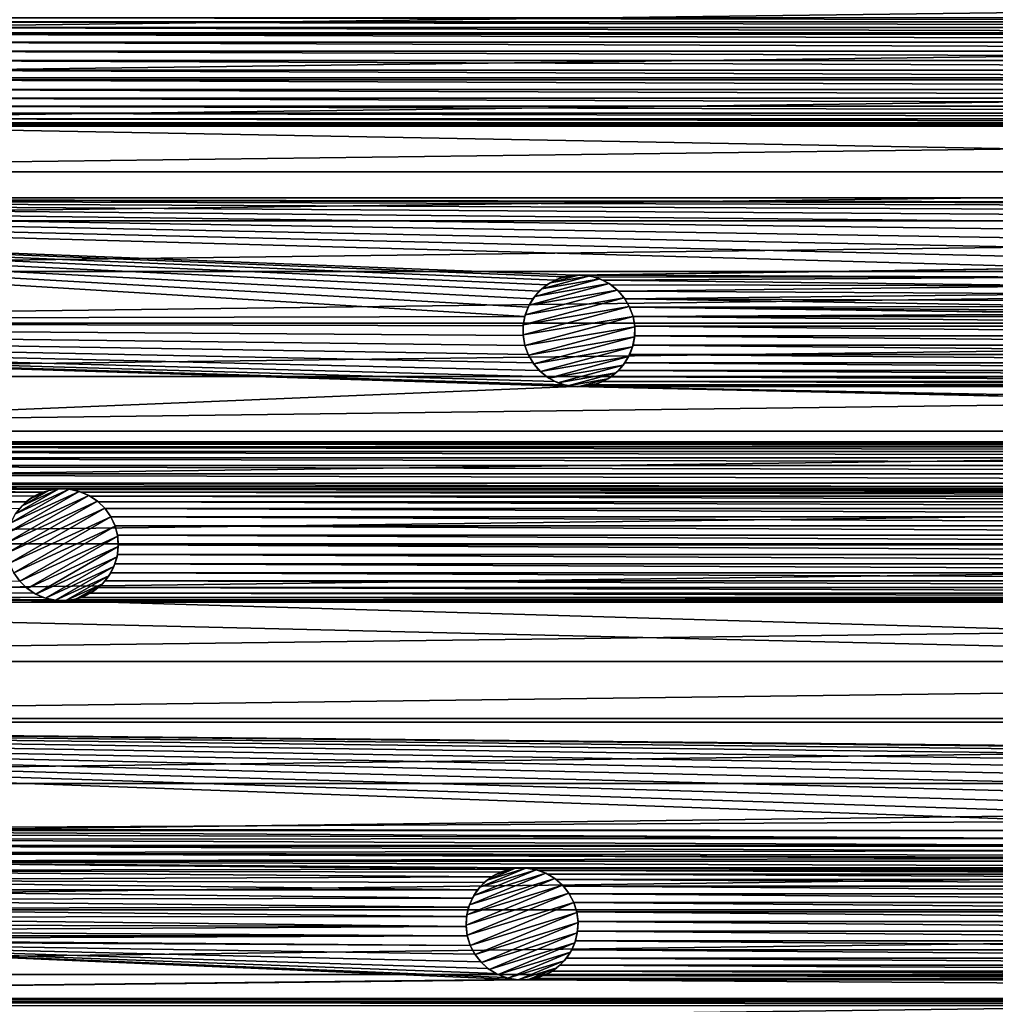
# Model space of a CAD drawing. Header units: metres. Extents: x -150 to 150, y -150 to 150.
# Tile 56 of 64: x -50 to -6, y 62 to 106. Entities that reach past the tile are written whole.
import ezdxf

# ---------------------------------------------------------------- set-up
doc = ezdxf.new("R2010")
doc.units = ezdxf.units.M
doc.layers.add('solid_P32600', color=7, linetype='CONTINUOUS')

msp = doc.modelspace()

# ---------------------------------------------------------------- linework, layer by layer
at = {"layer": 'solid_P32600'}
for points in [[(74.837311, 107.519142, 5), (-74.837311, 107.519142, 5), (-77.534485, 105.590652, 5)], [(77.534485, 105.590652, 5), (74.837311, 107.519142, 5), (-77.534485, 105.590652, 5)], [(58.750431, 106.087364), (-58.750431, 106.087364), (-59.144951, 106.272278)], [(59.144951, 106.272278), (58.750431, 106.087364), (-59.144951, 106.272278)], [(58.393032, 105.838158), (-58.393032, 105.838158), (-58.750431, 106.087364)], [(58.750431, 106.087364), (58.393032, 105.838158), (-58.750431, 106.087364)], [(77.534485, 105.590652, 5), (-77.534485, 105.590652, 5), (-80.18515, 103.591888, 5)], [(80.18515, 103.591888, 5), (77.534485, 105.590652, 5), (-80.18515, 103.591888, 5)], [(58.089756, 105.534477), (-58.089756, 105.534477), (-58.393032, 105.838158)], [(58.393032, 105.838158), (58.089756, 105.534477), (-58.393032, 105.838158)], [(57.834938, 105.17305), (-57.834938, 105.17305), (-58.089756, 105.534477)], [(58.089756, 105.534477), (57.834938, 105.17305), (-58.089756, 105.534477)], [(57.649338, 104.771652), (-57.649338, 104.771652), (-57.834938, 105.17305)], [(57.649338, 104.771652), (-57.834938, 105.17305), (57.834938, 105.17305)], [(57.537979, 104.35717), (-57.537979, 104.35717), (-57.649338, 104.771652)], [(57.649338, 104.771652), (57.537979, 104.35717), (-57.649338, 104.771652)], [(57.500862, 103.92305), (-57.500862, 103.92305), (-57.537979, 104.35717)], [(57.537979, 104.35717), (57.500862, 103.92305), (-57.537979, 104.35717)], [(57.537979, 103.48893), (-57.537979, 103.48893), (-57.500862, 103.92305)], [(57.500862, 103.92305), (57.537979, 103.48893), (-57.500862, 103.92305)], [(80.18515, 103.591888, 5), (-80.18515, 103.591888, 5), (-82.785454, 101.525955, 5)], [(82.785454, 101.525955, 5), (80.18515, 103.591888, 5), (-82.785454, 101.525955, 5)], [(57.651577, 103.068291), (-57.651577, 103.068291), (-57.537979, 103.48893)], [(57.537979, 103.48893), (57.651577, 103.068291), (-57.537979, 103.48893)], [(57.834938, 102.67305), (-57.834938, 102.67305), (-57.651577, 103.068291)], [(57.651577, 103.068291), (57.834938, 102.67305), (-57.651577, 103.068291)], [(58.085548, 102.316635), (-58.085548, 102.316635), (-57.834938, 102.67305)], [(57.834938, 102.67305), (58.085548, 102.316635), (-57.834938, 102.67305)], [(58.750431, 101.758728), (-58.750431, 101.758728), (-58.393032, 102.007935)], [(58.393032, 102.007935), (-58.393032, 102.007935), (-58.085548, 102.316635)], [(58.393032, 102.007935), (58.750431, 101.758728), (-58.393032, 102.007935)], [(58.085548, 102.316635), (58.393032, 102.007935), (-58.085548, 102.316635)], [(82.785454, 101.525955, 5), (-82.785454, 101.525955, 5), (-85.330383, 99.396797, 5)], [(85.330383, 99.396797, 5), (82.785454, 101.525955, 5), (-85.330383, 99.396797, 5)], [(59.566029, 101.461876), (-59.566029, 101.461876), (-59.144951, 101.573814)], [(59.144951, 101.573814), (-59.144951, 101.573814), (-58.750431, 101.758728)], [(59.144951, 101.573814), (59.566029, 101.461876), (-59.144951, 101.573814)], [(58.750431, 101.758728), (59.144951, 101.573814), (-58.750431, 101.758728)], [(-60, 101.42305), (113.363411, 98.227875), (-113.363411, 98.227875)], [(60, 101.42305), (-60, 101.42305), (-59.566029, 101.461876)], [(60, 101.42305), (113.363411, 98.227875), (-60, 101.42305)], [(59.566029, 101.461876), (60, 101.42305), (-59.566029, 101.461876)], [(85.330383, 99.396797, 5), (-85.330383, 99.396797, 5), (-87.818993, 97.20491, 5)], [(87.818993, 97.20491, 5), (85.330383, 99.396797, 5), (-87.818993, 97.20491, 5)], [(-27.144142, 92.94104), (-117.907181, 92.724564), (-113.363411, 98.227875)], [(0, 98.049141), (-113.363411, 98.227875), (113.363411, 98.227875)], [(-26.99593, 93.350761), (-27.144142, 92.94104), (-113.363411, 98.227875)], [(-26.777334, 93.727661), (-26.99593, 93.350761), (-113.363411, 98.227875)], [(-26.497927, 94.061981), (-26.777334, 93.727661), (-113.363411, 98.227875)], [(-26.163607, 94.341385), (-26.497927, 94.061981), (-113.363411, 98.227875)], [(-25.786705, 94.559982), (-26.163607, 94.341385), (-113.363411, 98.227875)], [(-25.376984, 94.708199), (-25.786705, 94.559982), (-113.363411, 98.227875)], [(-24.94805, 94.784698), (-25.376984, 94.708199), (-113.363411, 98.227875)], [(-2.460035, 95.109581), (-24.94805, 94.784698), (-113.363411, 98.227875)], [(-2.460035, 95.990417), (-2.5, 95.550003), (-113.363411, 98.227875)], [(-2.460035, 95.109581), (-113.363411, 98.227875), (-2.5, 95.550003)], [(-2.349231, 96.405052), (-2.460035, 95.990417), (-113.363411, 98.227875)], [(-2.164318, 96.799568), (-2.349231, 96.405052), (-113.363411, 98.227875)], [(-1.915111, 97.156967), (-2.164318, 96.799568), (-113.363411, 98.227875)], [(-1.606416, 97.464455), (-1.915111, 97.156967), (-113.363411, 98.227875)], [(-1.25, 97.715065), (-1.606416, 97.464455), (-113.363411, 98.227875)], [(-0.854756, 97.898422), (-1.25, 97.715065), (-113.363411, 98.227875)], [(-0.43412, 98.012016), (-0.854756, 97.898422), (-113.363411, 98.227875)], [(0, 98.049141), (-0.43412, 98.012016), (-113.363411, 98.227875)], [(87.818993, 97.20491, 5), (-87.818993, 97.20491, 5), (-90.254379, 94.947777, 5)], [(90.254379, 94.947777, 5), (87.818993, 97.20491, 5), (-90.254379, 94.947777, 5)], [(90.254379, 94.947777, 5), (-90.254379, 94.947777, 5), (-92.632141, 92.629639, 5)], [(92.632141, 92.629639, 5), (90.254379, 94.947777, 5), (-92.632141, 92.629639, 5)], [(-2.460035, 95.109581), (-24.512346, 94.783844), (-24.94805, 94.784698)], [(-2.460035, 95.109581), (-2.349231, 94.694946), (-24.512346, 94.783844)], [(-26.701918, 93.829285, -2.5), (-23.790104, 94.609505, -2.5), (-23.38332, 94.400124, -2.5)], [(-26.701918, 93.829285, -2.5), (-26.383654, 94.168686, -2.5), (-23.790104, 94.609505, -2.5)], [(-26.383654, 94.168686, -2.5), (-24.235428, 94.744301, -2.5), (-23.790104, 94.609505, -2.5)], [(-26.383654, 94.168686, -2.5), (-26.014738, 94.437836, -2.5), (-24.235428, 94.744301, -2.5)], [(-26.014738, 94.437836, -2.5), (-26.163607, 94.341385), (-25.786705, 94.559982)], [(-26.014738, 94.437836, -2.5), (-24.689495, 94.792938, -2.5), (-24.235428, 94.744301, -2.5)], [(-26.014738, 94.437836, -2.5), (-25.594738, 94.639198, -2.5), (-24.689495, 94.792938, -2.5)], [(-26.014738, 94.437836, -2.5), (-25.786705, 94.559982), (-25.594738, 94.639198, -2.5)], [(-25.594738, 94.639198, -2.5), (-25.786705, 94.559982), (-25.376984, 94.708199)], [(-25.594738, 94.639198, -2.5), (-25.153906, 94.757317, -2.5), (-24.689495, 94.792938, -2.5)], [(-25.594738, 94.639198, -2.5), (-25.376984, 94.708199), (-25.153906, 94.757317, -2.5)], [(-25.153906, 94.757317, -2.5), (-25.376984, 94.708199), (-24.94805, 94.784698)], [(-25.153906, 94.757317, -2.5), (-24.94805, 94.784698), (-24.689495, 94.792938, -2.5)], [(-24.689495, 94.792938, -2.5), (-24.94805, 94.784698), (-24.512346, 94.783844)], [(-24.689495, 94.792938, -2.5), (-24.512346, 94.783844), (-24.235428, 94.744301, -2.5)], [(-2.349231, 94.694946), (-24.083113, 94.70903), (-24.512346, 94.783844)], [(-24.235428, 94.744301, -2.5), (-24.512346, 94.783844), (-24.083113, 94.70903)], [(-24.235428, 94.744301, -2.5), (-24.083113, 94.70903), (-23.790104, 94.609505, -2.5)], [(-2.349231, 94.694946), (-23.673979, 94.559204), (-24.083113, 94.70903)], [(-23.790104, 94.609505, -2.5), (-24.083113, 94.70903), (-23.673979, 94.559204)], [(-23.790104, 94.609505, -2.5), (-23.673979, 94.559204), (-23.38332, 94.400124, -2.5)], [(-2.349231, 94.694946), (-2.164318, 94.30043), (-23.673979, 94.559204)], [(-2.164318, 94.30043), (-23.296219, 94.342094), (-23.673979, 94.559204)], [(-23.38332, 94.400124, -2.5), (-23.673979, 94.559204), (-23.296219, 94.342094)], [(-27.122982, 93.013901, -2.5), (-23.017757, 94.113892, -2.5), (-22.713039, 93.771065, -2.5)], [(-27.122982, 93.013901, -2.5), (-26.949511, 93.444565, -2.5), (-23.017757, 94.113892, -2.5)], [(-26.949511, 93.444565, -2.5), (-23.38332, 94.400124, -2.5), (-23.017757, 94.113892, -2.5)], [(-26.949511, 93.444565, -2.5), (-26.701918, 93.829285, -2.5), (-23.38332, 94.400124, -2.5)], [(-26.701918, 93.829285, -2.5), (-26.777334, 93.727661), (-26.497927, 94.061981)], [(-26.701918, 93.829285, -2.5), (-26.497927, 94.061981), (-26.383654, 94.168686, -2.5)], [(-26.383654, 94.168686, -2.5), (-26.497927, 94.061981), (-26.163607, 94.341385)], [(-26.383654, 94.168686, -2.5), (-26.163607, 94.341385), (-26.014738, 94.437836, -2.5)], [(-23.38332, 94.400124, -2.5), (-23.296219, 94.342094), (-23.017757, 94.113892, -2.5)], [(-2.164318, 94.30043), (-22.963001, 94.061371), (-23.296219, 94.342094)], [(-23.017757, 94.113892, -2.5), (-23.296219, 94.342094), (-22.963001, 94.061371)], [(-23.017757, 94.113892, -2.5), (-22.963001, 94.061371), (-22.713039, 93.771065, -2.5)], [(-2.164318, 94.30043), (-1.915111, 93.943031), (-22.963001, 94.061371)], [(-1.915111, 93.943031), (-22.68228, 93.728157), (-22.963001, 94.061371)], [(-22.713039, 93.771065, -2.5), (-22.963001, 94.061371), (-22.68228, 93.728157)], [(-27.215466, 92.564644, -2.5), (-22.713039, 93.771065, -2.5), (-22.480759, 93.381821, -2.5)], [(-27.215466, 92.564644, -2.5), (-27.122982, 93.013901, -2.5), (-22.713039, 93.771065, -2.5)], [(-26.949511, 93.444565, -2.5), (-26.99593, 93.350761), (-26.777334, 93.727661)], [(-26.949511, 93.444565, -2.5), (-26.777334, 93.727661), (-26.701918, 93.829285, -2.5)], [(-22.713039, 93.771065, -2.5), (-22.68228, 93.728157), (-22.480759, 93.381821, -2.5)], [(-1.915111, 93.943031), (-1.606416, 93.635551), (-22.68228, 93.728157)], [(-1.25, 93.384933), (-22.467937, 93.356323), (-22.68228, 93.728157)], [(-22.480759, 93.381821, -2.5), (-22.68228, 93.728157), (-22.467937, 93.356323)], [(-1.606416, 93.635551), (-1.25, 93.384933), (-22.68228, 93.728157)], [(-27.222002, 92.111404, -2.5), (-22.480759, 93.381821, -2.5), (-22.315346, 92.941261, -2.5)], [(-27.222002, 92.111404, -2.5), (-27.215466, 92.564644, -2.5), (-22.480759, 93.381821, -2.5)], [(-27.122982, 93.013901, -2.5), (-27.144142, 92.94104), (-26.99593, 93.350761)], [(-27.122982, 93.013901, -2.5), (-26.99593, 93.350761), (-26.949511, 93.444565, -2.5)], [(-22.480759, 93.381821, -2.5), (-22.467937, 93.356323), (-22.315346, 92.941261)], [(-22.480759, 93.381821, -2.5), (-22.315346, 92.941261), (-22.315346, 92.941261, -2.5)], [(-1.25, 93.384933), (-0.854756, 93.201576), (-22.467937, 93.356323)], [(0, 93.050858), (-22.315346, 92.941261), (-22.467937, 93.356323)], [(-0.43412, 93.087982), (0, 93.050858), (-22.467937, 93.356323)], [(-0.854756, 93.201576), (-0.43412, 93.087982), (-22.467937, 93.356323)], [(-27.144142, 92.94104), (-27.220646, 92.5121), (-117.907181, 92.724564)], [(-24.947973, 89.804581), (-84.634926, 87.3433), (-117.907181, 92.724564)], [(-27.22036, 92.082916), (-27.144974, 91.647163), (-117.907181, 92.724564)], [(-26.992382, 91.232101), (-117.907181, 92.724564), (-27.144974, 91.647163)], [(-27.220646, 92.5121), (-27.22036, 92.082916), (-117.907181, 92.724564)], [(-25.377207, 89.879395), (-24.947973, 89.804581), (-117.907181, 92.724564)], [(-25.786341, 90.029221), (-25.377207, 89.879395), (-117.907181, 92.724564)], [(-26.164101, 90.24633), (-25.786341, 90.029221), (-117.907181, 92.724564)], [(-26.497318, 90.527054), (-26.164101, 90.24633), (-117.907181, 92.724564)], [(-26.77804, 90.860275), (-26.497318, 90.527054), (-117.907181, 92.724564)], [(-26.992382, 91.232101), (-26.77804, 90.860275), (-117.907181, 92.724564)], [(-27.222002, 92.111404, -2.5), (-22.315346, 92.941261, -2.5), (-27.144974, 91.647163, -2.5)], [(-27.215466, 92.564644, -2.5), (-27.220646, 92.5121), (-27.144142, 92.94104)], [(-27.215466, 92.564644, -2.5), (-27.144142, 92.94104), (-27.122982, 93.013901, -2.5)], [(-22.315346, 92.941261, -2.5), (-22.238317, 92.47702, -2.5), (-27.144974, 91.647163, -2.5)], [(22.315346, 92.941261), (-22.315346, 92.941261), (0, 93.050858)], [(22.23996, 92.505508), (-22.23996, 92.505508), (-22.315346, 92.941261)], [(-22.315346, 92.941261, -2.5), (-22.315346, 92.941261), (-22.23996, 92.505508)], [(22.23996, 92.505508), (-22.315346, 92.941261), (22.315346, 92.941261)], [(-22.315346, 92.941261, -2.5), (-22.23996, 92.505508), (-22.238317, 92.47702, -2.5)], [(92.632141, 92.629639, 5), (-92.632141, 92.629639, 5), (-94.947655, 90.254875, 5)], [(94.947655, 90.254875, 5), (92.632141, 92.629639, 5), (-94.947655, 90.254875, 5)], [(-27.222002, 92.111404, -2.5), (-27.220646, 92.5121), (-27.215466, 92.564644, -2.5)], [(-27.222002, 92.111404, -2.5), (-27.22036, 92.082916), (-27.220646, 92.5121)], [(-22.238317, 92.47702, -2.5), (-26.979561, 91.206604, -2.5), (-27.144974, 91.647163, -2.5)], [(-22.238317, 92.47702, -2.5), (-22.244854, 92.023781, -2.5), (-26.979561, 91.206604, -2.5)], [(-22.238317, 92.47702, -2.5), (-22.239674, 92.076324), (-22.244854, 92.023781, -2.5)], [(22.239674, 92.076324), (-22.239674, 92.076324), (-22.23996, 92.505508)], [(-22.238317, 92.47702, -2.5), (-22.23996, 92.505508), (-22.239674, 92.076324)], [(22.23996, 92.505508), (22.239674, 92.076324), (-22.23996, 92.505508)], [(-27.222002, 92.111404, -2.5), (-27.144974, 91.647163, -2.5), (-27.22036, 92.082916)], [(-27.144974, 91.647163, -2.5), (-27.144974, 91.647163), (-27.22036, 92.082916)], [(-22.244854, 92.023781, -2.5), (-26.74728, 90.81736, -2.5), (-26.979561, 91.206604, -2.5)], [(-22.244854, 92.023781, -2.5), (-22.337337, 91.574524, -2.5), (-26.74728, 90.81736, -2.5)], [(-22.244854, 92.023781, -2.5), (-22.316177, 91.647385), (-22.337337, 91.574524, -2.5)], [(22.316177, 91.647385), (-22.316177, 91.647385), (-22.239674, 92.076324)], [(-22.244854, 92.023781, -2.5), (-22.239674, 92.076324), (-22.316177, 91.647385)], [(22.239674, 92.076324), (22.316177, 91.647385), (-22.239674, 92.076324)], [(-26.979561, 91.206604, -2.5), (-26.992382, 91.232101), (-27.144974, 91.647163)], [(-26.979561, 91.206604, -2.5), (-27.144974, 91.647163), (-27.144974, 91.647163, -2.5)], [(-22.337337, 91.574524, -2.5), (-26.442562, 90.474533, -2.5), (-26.74728, 90.81736, -2.5)], [(-22.337337, 91.574524, -2.5), (-22.510809, 91.14386, -2.5), (-26.442562, 90.474533, -2.5)], [(-22.337337, 91.574524, -2.5), (-22.46439, 91.237663), (-22.510809, 91.14386, -2.5)], [(22.46439, 91.237663), (-22.46439, 91.237663), (-22.316177, 91.647385)], [(-22.337337, 91.574524, -2.5), (-22.316177, 91.647385), (-22.46439, 91.237663)], [(22.316177, 91.647385), (22.46439, 91.237663), (-22.316177, 91.647385)], [(-26.979561, 91.206604, -2.5), (-26.77804, 90.860275), (-26.992382, 91.232101)], [(-26.74728, 90.81736, -2.5), (-26.77804, 90.860275), (-26.979561, 91.206604, -2.5)], [(-22.510809, 91.14386, -2.5), (-26.077, 90.188309, -2.5), (-26.442562, 90.474533, -2.5)], [(-22.510809, 91.14386, -2.5), (-22.758402, 90.75914, -2.5), (-26.077, 90.188309, -2.5)], [(-22.510809, 91.14386, -2.5), (-22.682985, 90.860764), (-22.758402, 90.75914, -2.5)], [(22.682985, 90.860764), (-22.682985, 90.860764), (-22.46439, 91.237663)], [(-22.510809, 91.14386, -2.5), (-22.46439, 91.237663), (-22.682985, 90.860764)], [(22.46439, 91.237663), (22.682985, 90.860764), (-22.46439, 91.237663)], [(-26.74728, 90.81736, -2.5), (-26.497318, 90.527054), (-26.77804, 90.860275)], [(-26.442562, 90.474533, -2.5), (-26.497318, 90.527054), (-26.74728, 90.81736, -2.5)], [(-26.442562, 90.474533, -2.5), (-26.164101, 90.24633), (-26.497318, 90.527054)], [(-22.758402, 90.75914, -2.5), (-25.670216, 89.978928, -2.5), (-26.077, 90.188309, -2.5)], [(-22.758402, 90.75914, -2.5), (-23.076666, 90.419739, -2.5), (-25.670216, 89.978928, -2.5)], [(23.296713, 90.24704), (-23.296713, 90.24704), (-22.962393, 90.526443)], [(-23.076666, 90.419739, -2.5), (-22.962393, 90.526443), (-23.296713, 90.24704)], [(-22.758402, 90.75914, -2.5), (-22.962393, 90.526443), (-23.076666, 90.419739, -2.5)], [(22.962393, 90.526443), (-22.962393, 90.526443), (-22.682985, 90.860764)], [(-22.758402, 90.75914, -2.5), (-22.682985, 90.860764), (-22.962393, 90.526443)], [(22.962393, 90.526443), (23.296713, 90.24704), (-22.962393, 90.526443)], [(22.682985, 90.860764), (22.962393, 90.526443), (-22.682985, 90.860764)], [(94.947655, 90.254875, 5), (-94.947655, 90.254875, 5), (-97.202545, 87.821541, 5)], [(97.202545, 87.821541, 5), (94.947655, 90.254875, 5), (-97.202545, 87.821541, 5)], [(-26.077, 90.188309, -2.5), (-26.164101, 90.24633), (-26.442562, 90.474533, -2.5)], [(-26.077, 90.188309, -2.5), (-25.786341, 90.029221), (-26.164101, 90.24633)], [(-25.670216, 89.978928, -2.5), (-25.786341, 90.029221), (-26.077, 90.188309, -2.5)], [(-23.076666, 90.419739, -2.5), (-25.224892, 89.844124, -2.5), (-25.670216, 89.978928, -2.5)], [(-23.076666, 90.419739, -2.5), (-23.445581, 90.150589, -2.5), (-25.224892, 89.844124, -2.5)], [(-23.445581, 90.150589, -2.5), (-24.770824, 89.795486, -2.5), (-25.224892, 89.844124, -2.5)], [(-23.445581, 90.150589, -2.5), (-23.865582, 89.949226, -2.5), (-24.770824, 89.795486, -2.5)], [(-23.445581, 90.150589, -2.5), (-23.673615, 90.028442), (-23.865582, 89.949226, -2.5)], [(23.673615, 90.028442), (-23.673615, 90.028442), (-23.296713, 90.24704)], [(-23.445581, 90.150589, -2.5), (-23.296713, 90.24704), (-23.673615, 90.028442)], [(-23.076666, 90.419739, -2.5), (-23.296713, 90.24704), (-23.445581, 90.150589, -2.5)], [(23.296713, 90.24704), (23.673615, 90.028442), (-23.296713, 90.24704)], [(-24.947973, 89.804581), (84.634926, 87.3433), (-84.634926, 87.3433)], [(-25.670216, 89.978928, -2.5), (-25.377207, 89.879395), (-25.786341, 90.029221)], [(-25.224892, 89.844124, -2.5), (-25.377207, 89.879395), (-25.670216, 89.978928, -2.5)], [(-25.224892, 89.844124, -2.5), (-24.947973, 89.804581), (-25.377207, 89.879395)], [(-24.770824, 89.795486, -2.5), (-24.947973, 89.804581), (-25.224892, 89.844124, -2.5)], [(-24.947973, 89.804581), (-24.51227, 89.803726), (84.634926, 87.3433)], [(-24.770824, 89.795486, -2.5), (-24.51227, 89.803726), (-24.947973, 89.804581)], [(-23.865582, 89.949226, -2.5), (-24.306414, 89.831108, -2.5), (-24.770824, 89.795486, -2.5)], [(-24.306414, 89.831108, -2.5), (-24.51227, 89.803726), (-24.770824, 89.795486, -2.5)], [(24.51227, 89.803726), (-24.51227, 89.803726), (-24.083336, 89.880226)], [(-24.306414, 89.831108, -2.5), (-24.083336, 89.880226), (-24.51227, 89.803726)], [(-24.51227, 89.803726), (122.187027, 87.007607), (85.070625, 87.342445)], [(24.51227, 89.803726), (122.187027, 87.007607), (-24.51227, 89.803726)], [(-24.51227, 89.803726), (85.070625, 87.342445), (84.634926, 87.3433)], [(-23.865582, 89.949226, -2.5), (-24.083336, 89.880226), (-24.306414, 89.831108, -2.5)], [(24.083336, 89.880226), (-24.083336, 89.880226), (-23.673615, 90.028442)], [(-23.865582, 89.949226, -2.5), (-23.673615, 90.028442), (-24.083336, 89.880226)], [(24.083336, 89.880226), (24.51227, 89.803726), (-24.083336, 89.880226)], [(23.673615, 90.028442), (24.083336, 89.880226), (-23.673615, 90.028442)], [(97.202545, 87.821541, 5), (-97.202545, 87.821541, 5), (-99.397423, 85.329292, 5)], [(99.397423, 85.329292, 5), (97.202545, 87.821541, 5), (-99.397423, 85.329292, 5)], [(84.205986, 87.2668), (-84.205986, 87.2668), (-84.634926, 87.3433)], [(84.634926, 87.3433), (84.205986, 87.2668), (-84.634926, 87.3433)], [(83.796265, 87.118584), (-83.796265, 87.118584), (-84.205986, 87.2668)], [(84.205986, 87.2668), (83.796265, 87.118584), (-84.205986, 87.2668)], [(83.424728, 86.90374), (-83.424728, 86.90374), (-83.796265, 87.118584)], [(83.796265, 87.118584), (83.424728, 86.90374), (-83.796265, 87.118584)], [(83.085045, 86.620583), (-83.085045, 86.620583), (-83.424728, 86.90374)], [(83.424728, 86.90374), (83.085045, 86.620583), (-83.424728, 86.90374)], [(82.801888, 86.280899), (-82.801888, 86.280899), (-83.085045, 86.620583)], [(82.801888, 86.280899), (-83.085045, 86.620583), (83.085045, 86.620583)], [(82.587044, 85.909363), (-82.587044, 85.909363), (-82.801888, 86.280899)], [(82.801888, 86.280899), (82.587044, 85.909363), (-82.801888, 86.280899)], [(82.438828, 85.499641), (-82.438828, 85.499641), (-82.587044, 85.909363)], [(82.587044, 85.909363), (82.438828, 85.499641), (-82.587044, 85.909363)], [(99.397423, 85.329292, 5), (-99.397423, 85.329292, 5), (-101.528114, 82.782959, 5)], [(101.528114, 82.782959, 5), (99.397423, 85.329292, 5), (-101.528114, 82.782959, 5)], [(-48.630051, 85.097961), (-82.362328, 85.070702), (-82.438828, 85.499641)], [(47.775002, 85.248726), (-82.438828, 85.499641), (82.438828, 85.499641)], [(-48.208969, 85.2099), (-48.630051, 85.097961), (-82.438828, 85.499641)], [(-47.775002, 85.248726), (-48.208969, 85.2099), (-82.438828, 85.499641)], [(47.775002, 85.248726), (-47.775002, 85.248726), (-82.438828, 85.499641)], [(-47.931255, 85.243378, -2.5), (-48.208969, 85.2099), (-47.775002, 85.248726)], [(-47.931255, 85.243378, -2.5), (-47.775002, 85.248726), (-47.466217, 85.228432, -2.5)], [(47.34103, 85.2099), (-47.34103, 85.2099), (-47.775002, 85.248726)], [(-47.466217, 85.228432, -2.5), (-47.775002, 85.248726), (-47.34103, 85.2099)], [(47.775002, 85.248726), (47.34103, 85.2099), (-47.775002, 85.248726)], [(-49.381969, 84.663841), (-82.363182, 84.635002), (-82.362328, 85.070702)], [(-48.630051, 85.097961), (-49.02457, 84.913048), (-82.362328, 85.070702)], [(-49.02457, 84.913048), (-49.381969, 84.663841), (-82.362328, 85.070702)], [(-50.272556, 82.824585, -2.5), (-46.591911, 84.9496, -2.5), (-46.208851, 84.697327, -2.5)], [(-50.272556, 82.824585, -2.5), (-50.216461, 83.285469, -2.5), (-46.591911, 84.9496, -2.5)], [(-50.216461, 83.285469, -2.5), (-47.0191, 85.131462, -2.5), (-46.591911, 84.9496, -2.5)], [(-50.216461, 83.285469, -2.5), (-50.076878, 83.721161, -2.5), (-47.0191, 85.131462, -2.5)], [(-50.076878, 83.721161, -2.5), (-47.466217, 85.228432, -2.5), (-47.0191, 85.131462, -2.5)], [(-50.076878, 83.721161, -2.5), (-49.8573, 84.131371, -2.5), (-47.466217, 85.228432, -2.5)], [(-49.8573, 84.131371, -2.5), (-47.931255, 85.243378, -2.5), (-47.466217, 85.228432, -2.5)], [(-49.8573, 84.131371, -2.5), (-49.570618, 84.486839, -2.5), (-47.931255, 85.243378, -2.5)], [(-49.570618, 84.486839, -2.5), (-48.382439, 85.172836, -2.5), (-47.931255, 85.243378, -2.5)], [(-49.570618, 84.486839, -2.5), (-49.217045, 84.790039, -2.5), (-48.382439, 85.172836, -2.5)], [(-49.217045, 84.790039, -2.5), (-49.381969, 84.663841), (-49.02457, 84.913048)], [(-49.217045, 84.790039, -2.5), (-48.821808, 85.018234, -2.5), (-48.382439, 85.172836, -2.5)], [(-49.217045, 84.790039, -2.5), (-49.02457, 84.913048), (-48.821808, 85.018234, -2.5)], [(-48.821808, 85.018234, -2.5), (-49.02457, 84.913048), (-48.630051, 85.097961)], [(-48.821808, 85.018234, -2.5), (-48.630051, 85.097961), (-48.382439, 85.172836, -2.5)], [(-48.382439, 85.172836, -2.5), (-48.630051, 85.097961), (-48.208969, 85.2099)], [(-48.382439, 85.172836, -2.5), (-48.208969, 85.2099), (-47.931255, 85.243378, -2.5)], [(-47.466217, 85.228432, -2.5), (-47.34103, 85.2099), (-47.0191, 85.131462, -2.5)], [(46.919949, 85.097961), (-46.919949, 85.097961), (-47.34103, 85.2099)], [(-47.0191, 85.131462, -2.5), (-47.34103, 85.2099), (-46.919949, 85.097961)], [(47.34103, 85.2099), (46.919949, 85.097961), (-47.34103, 85.2099)], [(-47.0191, 85.131462, -2.5), (-46.919949, 85.097961), (-46.591911, 84.9496, -2.5)], [(46.525429, 84.913048), (-46.525429, 84.913048), (-46.919949, 85.097961)], [(-46.591911, 84.9496, -2.5), (-46.919949, 85.097961), (-46.525429, 84.913048)], [(46.919949, 85.097961), (46.525429, 84.913048), (-46.919949, 85.097961)], [(-46.591911, 84.9496, -2.5), (-46.525429, 84.913048), (-46.208851, 84.697327, -2.5)], [(46.16803, 84.663841), (-46.16803, 84.663841), (-46.525429, 84.913048)], [(-46.208851, 84.697327, -2.5), (-46.525429, 84.913048), (-46.16803, 84.663841)], [(46.525429, 84.913048), (46.16803, 84.663841), (-46.525429, 84.913048)], [(-49.381969, 84.663841), (-49.689453, 84.355141), (-82.363182, 84.635002)], [(-50.245613, 82.366699, -2.5), (-50.272556, 82.824585, -2.5), (-46.208851, 84.697327, -2.5)], [(-50.245613, 82.366699, -2.5), (-46.208851, 84.697327, -2.5), (-45.883739, 84.381462, -2.5)], [(-50.134621, 81.927216, -2.5), (-50.245613, 82.366699, -2.5), (-45.883739, 84.381462, -2.5)], [(-50.134621, 81.927216, -2.5), (-45.883739, 84.381462, -2.5), (-45.609936, 83.998726, -2.5)], [(-49.8573, 84.131371, -2.5), (-49.689453, 84.355141), (-49.570618, 84.486839, -2.5)], [(-49.570618, 84.486839, -2.5), (-49.689453, 84.355141), (-49.381969, 84.663841)], [(-49.570618, 84.486839, -2.5), (-49.381969, 84.663841), (-49.217045, 84.790039, -2.5)], [(-46.208851, 84.697327, -2.5), (-46.16803, 84.663841), (-45.883739, 84.381462, -2.5)], [(45.864758, 84.360153), (-45.864758, 84.360153), (-46.16803, 84.663841)], [(-45.883739, 84.381462, -2.5), (-46.16803, 84.663841), (-45.864758, 84.360153)], [(46.16803, 84.663841), (45.864758, 84.360153), (-46.16803, 84.663841)], [(-45.883739, 84.381462, -2.5), (-45.864758, 84.360153), (-45.609936, 83.998726)], [(-45.883739, 84.381462, -2.5), (-45.609936, 83.998726), (-45.609936, 83.998726, -2.5)], [(-50.134621, 81.927216, -2.5), (-45.609936, 83.998726, -2.5), (-49.940063, 81.498726, -2.5)], [(-45.609936, 83.998726, -2.5), (-45.415379, 83.570244, -2.5), (-49.940063, 81.498726, -2.5)], [(45.609936, 83.998726), (-45.609936, 83.998726), (-45.864758, 84.360153)], [(45.864758, 84.360153), (45.609936, 83.998726), (-45.864758, 84.360153)], [(45.424339, 83.597336), (-45.424339, 83.597336), (-45.609936, 83.998726)], [(-45.609936, 83.998726, -2.5), (-45.609936, 83.998726), (-45.424339, 83.597336)], [(45.424339, 83.597336), (-45.609936, 83.998726), (45.609936, 83.998726)], [(-45.609936, 83.998726, -2.5), (-45.424339, 83.597336), (-45.415379, 83.570244, -2.5)], [(-45.415379, 83.570244, -2.5), (-49.666264, 81.11599, -2.5), (-49.940063, 81.498726, -2.5)], [(-45.415379, 83.570244, -2.5), (-45.304386, 83.130753, -2.5), (-49.666264, 81.11599, -2.5)], [(45.312981, 83.182846), (-45.312981, 83.182846), (-45.424339, 83.597336)], [(-45.415379, 83.570244, -2.5), (-45.424339, 83.597336), (-45.312981, 83.182846)], [(45.424339, 83.597336), (45.312981, 83.182846), (-45.424339, 83.597336)], [(-45.415379, 83.570244, -2.5), (-45.312981, 83.182846), (-45.304386, 83.130753, -2.5)], [(-45.304386, 83.130753, -2.5), (-49.341148, 80.800125, -2.5), (-49.666264, 81.11599, -2.5)], [(-45.304386, 83.130753, -2.5), (-45.277443, 82.672874, -2.5), (-49.341148, 80.800125, -2.5)], [(45.27586, 82.748726), (-45.27586, 82.748726), (-45.312981, 83.182846)], [(-45.304386, 83.130753, -2.5), (-45.312981, 83.182846), (-45.27586, 82.748726)], [(45.312981, 83.182846), (45.27586, 82.748726), (-45.312981, 83.182846)], [(-45.304386, 83.130753, -2.5), (-45.27586, 82.748726), (-45.277443, 82.672874, -2.5)], [(101.528114, 82.782959, 5), (-101.528114, 82.782959, 5), (-103.590889, 80.186798, 5)], [(103.590889, 80.186798, 5), (101.528114, 82.782959, 5), (-103.590889, 80.186798, 5)], [(-45.277443, 82.672874, -2.5), (-48.958088, 80.547852, -2.5), (-49.341148, 80.800125, -2.5)], [(-45.277443, 82.672874, -2.5), (-45.333538, 82.211983, -2.5), (-48.958088, 80.547852, -2.5)], [(-45.277443, 82.672874, -2.5), (-45.312981, 82.314606), (-45.333538, 82.211983, -2.5)], [(45.312981, 82.314606), (-45.312981, 82.314606), (-45.27586, 82.748726)], [(-45.277443, 82.672874, -2.5), (-45.27586, 82.748726), (-45.312981, 82.314606)], [(45.27586, 82.748726), (45.312981, 82.314606), (-45.27586, 82.748726)], [(-45.333538, 82.211983, -2.5), (-48.530899, 80.36599, -2.5), (-48.958088, 80.547852, -2.5)], [(-45.333538, 82.211983, -2.5), (-45.473122, 81.776291, -2.5), (-48.530899, 80.36599, -2.5)], [(-45.333538, 82.211983, -2.5), (-45.426579, 81.893974), (-45.473122, 81.776291, -2.5)], [(45.426579, 81.893974), (-45.426579, 81.893974), (-45.312981, 82.314606)], [(-45.333538, 82.211983, -2.5), (-45.312981, 82.314606), (-45.426579, 81.893974)], [(45.312981, 82.314606), (45.426579, 81.893974), (-45.312981, 82.314606)], [(-45.473122, 81.776291, -2.5), (-48.083782, 80.269028, -2.5), (-48.530899, 80.36599, -2.5)], [(-45.473122, 81.776291, -2.5), (-45.692699, 81.366081, -2.5), (-48.083782, 80.269028, -2.5)], [(-45.473122, 81.776291, -2.5), (-45.609936, 81.498726), (-45.692699, 81.366081, -2.5)], [(45.609936, 81.498726), (-45.609936, 81.498726), (-45.426579, 81.893974)], [(-45.473122, 81.776291, -2.5), (-45.426579, 81.893974), (-45.609936, 81.498726)], [(45.426579, 81.893974), (45.609936, 81.498726), (-45.426579, 81.893974)], [(-49.666264, 81.11599, -2.5), (-49.685246, 81.137299), (-49.940063, 81.498726)], [(-49.666264, 81.11599, -2.5), (-49.940063, 81.498726), (-49.940063, 81.498726, -2.5)], [(-45.692699, 81.366081, -2.5), (-47.618744, 80.254082, -2.5), (-48.083782, 80.269028, -2.5)], [(-45.692699, 81.366081, -2.5), (-45.979382, 81.01062, -2.5), (-47.618744, 80.254082, -2.5)], [(-45.692699, 81.366081, -2.5), (-45.86055, 81.142311), (-45.979382, 81.01062, -2.5)], [(45.86055, 81.142311), (-45.86055, 81.142311), (-45.609936, 81.498726)], [(-45.692699, 81.366081, -2.5), (-45.609936, 81.498726), (-45.86055, 81.142311)], [(45.609936, 81.498726), (45.86055, 81.142311), (-45.609936, 81.498726)], [(129.903809, 75), (-129.903809, 75), (-126.18766, 81.096329)], [(-49.685246, 81.137299), (-49.381969, 80.833618), (-126.18766, 81.096329)], [(-47.775002, 80.248726), (129.903809, 75), (-126.18766, 81.096329)], [(-48.208969, 80.28756), (-47.775002, 80.248726), (-126.18766, 81.096329)], [(-48.630051, 80.399498), (-48.208969, 80.28756), (-126.18766, 81.096329)], [(-49.02457, 80.584412), (-48.630051, 80.399498), (-126.18766, 81.096329)], [(-49.381969, 80.833618), (-49.02457, 80.584412), (-126.18766, 81.096329)], [(-49.666264, 81.11599, -2.5), (-49.381969, 80.833618), (-49.685246, 81.137299)], [(-49.341148, 80.800125, -2.5), (-49.381969, 80.833618), (-49.666264, 81.11599, -2.5)], [(-45.979382, 81.01062, -2.5), (-47.167561, 80.324623, -2.5), (-47.618744, 80.254082, -2.5)], [(-45.979382, 81.01062, -2.5), (-46.332954, 80.707413, -2.5), (-47.167561, 80.324623, -2.5)], [(-45.979382, 81.01062, -2.5), (-46.16803, 80.833618), (-46.332954, 80.707413, -2.5)], [(46.16803, 80.833618), (-46.16803, 80.833618), (-45.86055, 81.142311)], [(-45.979382, 81.01062, -2.5), (-45.86055, 81.142311), (-46.16803, 80.833618)], [(45.86055, 81.142311), (46.16803, 80.833618), (-45.86055, 81.142311)], [(-49.341148, 80.800125, -2.5), (-49.02457, 80.584412), (-49.381969, 80.833618)], [(-48.958088, 80.547852, -2.5), (-49.02457, 80.584412), (-49.341148, 80.800125, -2.5)], [(-48.958088, 80.547852, -2.5), (-48.630051, 80.399498), (-49.02457, 80.584412)], [(-48.530899, 80.36599, -2.5), (-48.630051, 80.399498), (-48.958088, 80.547852, -2.5)], [(-46.332954, 80.707413, -2.5), (-46.728195, 80.479225, -2.5), (-47.167561, 80.324623, -2.5)], [(-46.728195, 80.479225, -2.5), (-46.919949, 80.399498), (-47.167561, 80.324623, -2.5)], [(46.919949, 80.399498), (-46.919949, 80.399498), (-46.525429, 80.584412)], [(-46.728195, 80.479225, -2.5), (-46.525429, 80.584412), (-46.919949, 80.399498)], [(-46.332954, 80.707413, -2.5), (-46.525429, 80.584412), (-46.728195, 80.479225, -2.5)], [(46.525429, 80.584412), (-46.525429, 80.584412), (-46.16803, 80.833618)], [(-46.332954, 80.707413, -2.5), (-46.16803, 80.833618), (-46.525429, 80.584412)], [(46.525429, 80.584412), (46.919949, 80.399498), (-46.525429, 80.584412)], [(46.16803, 80.833618), (46.525429, 80.584412), (-46.16803, 80.833618)], [(103.590889, 80.186798, 5), (-103.590889, 80.186798, 5), (-105.58876, 77.536827, 5)], [(105.58876, 77.536827, 5), (103.590889, 80.186798, 5), (-105.58876, 77.536827, 5)], [(-48.530899, 80.36599, -2.5), (-48.208969, 80.28756), (-48.630051, 80.399498)], [(-48.083782, 80.269028, -2.5), (-48.208969, 80.28756), (-48.530899, 80.36599, -2.5)], [(-48.083782, 80.269028, -2.5), (-47.775002, 80.248726), (-48.208969, 80.28756)], [(-47.618744, 80.254082, -2.5), (-47.775002, 80.248726), (-48.083782, 80.269028, -2.5)], [(47.775002, 80.248726), (-47.775002, 80.248726), (-47.34103, 80.28756)], [(-47.618744, 80.254082, -2.5), (-47.34103, 80.28756), (-47.775002, 80.248726)], [(47.775002, 80.248726), (129.903809, 75), (-47.775002, 80.248726)], [(-47.167561, 80.324623, -2.5), (-47.34103, 80.28756), (-47.618744, 80.254082, -2.5)], [(47.34103, 80.28756), (-47.34103, 80.28756), (-46.919949, 80.399498)], [(-47.167561, 80.324623, -2.5), (-46.919949, 80.399498), (-47.34103, 80.28756)], [(47.34103, 80.28756), (47.775002, 80.248726), (-47.34103, 80.28756)], [(46.919949, 80.399498), (47.34103, 80.28756), (-46.919949, 80.399498)], [(105.58876, 77.536827, 5), (-105.58876, 77.536827, 5), (-107.520401, 74.835175, 5)], [(107.520401, 74.835175, 5), (105.58876, 77.536827, 5), (-107.520401, 74.835175, 5)], [(0, 73.749138), (-129.903809, 75), (129.903809, 75)], [(-2.349231, 70.394951), (-67.346161, 70.054543), (-129.903809, 75)], [(-2.460035, 71.690414), (-2.5, 71.25), (-129.903809, 75)], [(-2.460035, 70.809586), (-129.903809, 75), (-2.5, 71.25)], [(-2.349231, 72.105049), (-2.460035, 71.690414), (-129.903809, 75)], [(-2.164318, 72.499573), (-2.349231, 72.105049), (-129.903809, 75)], [(-1.915111, 72.856972), (-2.164318, 72.499573), (-129.903809, 75)], [(-1.606416, 73.164452), (-1.915111, 72.856972), (-129.903809, 75)], [(-1.25, 73.415062), (-1.606416, 73.164452), (-129.903809, 75)], [(-0.854756, 73.598419), (-1.25, 73.415062), (-129.903809, 75)], [(-0.43412, 73.712021), (-0.854756, 73.598419), (-129.903809, 75)], [(0, 73.749138), (-0.43412, 73.712021), (-129.903809, 75)], [(-2.460035, 70.809586), (-2.349231, 70.394951), (-129.903809, 75)], [(107.520401, 74.835175, 5), (-107.520401, 74.835175, 5), (-109.382103, 72.087051, 5)], [(109.382103, 72.087051, 5), (107.520401, 74.835175, 5), (-109.382103, 72.087051, 5)], [(109.382103, 72.087051, 5), (-109.382103, 72.087051, 5), (-111.171471, 69.295662, 5)], [(111.171471, 69.295662, 5), (109.382103, 72.087051, 5), (-111.171471, 69.295662, 5)], [(-2.349231, 70.394951), (-2.164318, 70.000427), (-67.346161, 70.054543)], [(-2.164318, 70.000427), (-66.917229, 69.978035), (-67.346161, 70.054543)], [(-2.164318, 70.000427), (-1.915111, 69.643028), (-66.917229, 69.978035)], [(-1.915111, 69.643028), (-66.507507, 69.829819), (-66.917229, 69.978035)], [(-1.915111, 69.643028), (-66.135971, 69.614983), (-66.507507, 69.829819)], [(-1.915111, 69.643028), (-1.606416, 69.335548), (-66.135971, 69.614983)], [(-1.606416, 69.335548), (-65.796288, 69.331818), (-66.135971, 69.614983)], [(111.171471, 69.295662, 5), (-111.171471, 69.295662, 5), (-112.891518, 66.456329, 5)], [(112.891518, 66.456329, 5), (111.171471, 69.295662, 5), (-112.891518, 66.456329, 5)], [(-1.606416, 69.335548), (-1.25, 69.084938), (-65.796288, 69.331818)], [(-1.25, 69.084938), (-65.513123, 68.992142), (-65.796288, 69.331818)], [(-1.25, 69.084938), (-0.854756, 68.901581), (-65.513123, 68.992142)], [(0, 68.750862), (-65.298286, 68.620598), (-65.513123, 68.992142)], [(-0.43412, 68.787979), (0, 68.750862), (-65.513123, 68.992142)], [(-0.854756, 68.901581), (-0.43412, 68.787979), (-65.513123, 68.992142)], [(0, 68.750862), (65.298286, 68.620598), (-65.298286, 68.620598)], [(-27.807293, 68.267159), (-65.15007, 68.210876), (-65.298286, 68.620598)], [(27.375206, 68.323174), (-65.298286, 68.620598), (65.298286, 68.620598)], [(-27.375206, 68.323174), (-27.807293, 68.267159), (-65.298286, 68.620598)], [(27.375206, 68.323174), (-27.375206, 68.323174), (-65.298286, 68.620598)], [(-27.807293, 68.267159), (-28.222574, 68.135323), (-65.15007, 68.210876)], [(-28.609444, 67.934898), (-65.073563, 67.781944), (-65.15007, 68.210876)], [(-28.222574, 68.135323), (-28.609444, 67.934898), (-65.15007, 68.210876)], [(-29.42145, 67.090988, -2.5), (-26.636387, 68.244598, -2.5), (-26.205753, 68.090103, -2.5)], [(-29.42145, 67.090988, -2.5), (-29.150211, 67.469025, -2.5), (-26.636387, 68.244598, -2.5)], [(-29.150211, 67.469025, -2.5), (-27.095495, 68.320122, -2.5), (-26.636387, 68.244598, -2.5)], [(-29.150211, 67.469025, -2.5), (-28.819582, 67.784035, -2.5), (-27.095495, 68.320122, -2.5)], [(-28.819582, 67.784035, -2.5), (-27.552027, 68.309067, -2.5), (-27.095495, 68.320122, -2.5)], [(-28.819582, 67.784035, -2.5), (-28.429459, 68.03849, -2.5), (-27.552027, 68.309067, -2.5)], [(-28.429459, 68.03849, -2.5), (-28.609444, 67.934898), (-28.222574, 68.135323)], [(-28.429459, 68.03849, -2.5), (-28.007816, 68.213142, -2.5), (-27.552027, 68.309067, -2.5)], [(-28.429459, 68.03849, -2.5), (-28.222574, 68.135323), (-28.007816, 68.213142, -2.5)], [(-28.007816, 68.213142, -2.5), (-28.222574, 68.135323), (-27.807293, 68.267159)], [(-28.007816, 68.213142, -2.5), (-27.807293, 68.267159), (-27.552027, 68.309067, -2.5)], [(-27.552027, 68.309067, -2.5), (-27.807293, 68.267159), (-27.375206, 68.323174)], [(-27.552027, 68.309067, -2.5), (-27.375206, 68.323174), (-27.095495, 68.320122, -2.5)], [(26.939878, 68.305031), (-26.939878, 68.305031), (-27.375206, 68.323174)], [(-27.095495, 68.320122, -2.5), (-27.375206, 68.323174), (-26.939878, 68.305031)], [(27.375206, 68.323174), (26.939878, 68.305031), (-27.375206, 68.323174)], [(-27.095495, 68.320122, -2.5), (-26.939878, 68.305031), (-26.636387, 68.244598, -2.5)], [(26.514688, 68.209885), (-26.514688, 68.209885), (-26.939878, 68.305031)], [(-26.636387, 68.244598, -2.5), (-26.939878, 68.305031), (-26.514688, 68.209885)], [(26.939878, 68.305031), (26.514688, 68.209885), (-26.939878, 68.305031)], [(-26.636387, 68.244598, -2.5), (-26.514688, 68.209885), (-26.205753, 68.090103, -2.5)], [(26.111822, 68.043945), (-26.111822, 68.043945), (-26.514688, 68.209885)], [(-26.205753, 68.090103, -2.5), (-26.514688, 68.209885), (-26.111822, 68.043945)], [(26.514688, 68.209885), (26.111822, 68.043945), (-26.514688, 68.209885)], [(-29.249578, 67.34832), (-65.074425, 67.346237), (-65.073563, 67.781944)], [(-28.609444, 67.934898), (-28.954588, 67.668976), (-65.073563, 67.781944)], [(-28.954588, 67.668976), (-29.249578, 67.34832), (-65.073563, 67.781944)], [(-29.732485, 66.227615, -2.5), (-25.805958, 67.854042, -2.5), (-25.459099, 67.553925, -2.5)], [(-29.732485, 66.227615, -2.5), (-29.616709, 66.677238, -2.5), (-25.805958, 67.854042, -2.5)], [(-29.616709, 66.677238, -2.5), (-26.205753, 68.090103, -2.5), (-25.805958, 67.854042, -2.5)], [(-29.616709, 66.677238, -2.5), (-29.42145, 67.090988, -2.5), (-26.205753, 68.090103, -2.5)], [(-29.150211, 67.469025, -2.5), (-29.249578, 67.34832), (-28.954588, 67.668976)], [(-29.150211, 67.469025, -2.5), (-28.954588, 67.668976), (-28.819582, 67.784035, -2.5)], [(-28.819582, 67.784035, -2.5), (-28.954588, 67.668976), (-28.609444, 67.934898)], [(-28.819582, 67.784035, -2.5), (-28.609444, 67.934898), (-28.429459, 68.03849, -2.5)], [(-26.205753, 68.090103, -2.5), (-26.111822, 68.043945), (-25.805958, 67.854042, -2.5)], [(25.744816, 67.80912), (-25.744816, 67.80912), (-26.111822, 68.043945)], [(-25.805958, 67.854042, -2.5), (-26.111822, 68.043945), (-25.744816, 67.80912)], [(26.111822, 68.043945), (25.744816, 67.80912), (-26.111822, 68.043945)], [(-25.805958, 67.854042, -2.5), (-25.744816, 67.80912), (-25.459099, 67.553925, -2.5)], [(25.423, 67.515388), (-25.423, 67.515388), (-25.744816, 67.80912)], [(-25.459099, 67.553925, -2.5), (-25.744816, 67.80912), (-25.423, 67.515388)], [(25.744816, 67.80912), (25.423, 67.515388), (-25.744816, 67.80912)], [(-29.482958, 66.980392), (-65.149239, 66.917007), (-65.074425, 67.346237)], [(-29.249578, 67.34832), (-29.482958, 66.980392), (-65.074425, 67.346237)], [(-29.765535, 65.770142, -2.5), (-25.459099, 67.553925, -2.5), (-25.177998, 67.198326, -2.5)], [(-29.765535, 65.770142, -2.5), (-29.732485, 66.227615, -2.5), (-25.459099, 67.553925, -2.5)], [(-29.42145, 67.090988, -2.5), (-29.482958, 66.980392), (-29.249578, 67.34832)], [(-29.42145, 67.090988, -2.5), (-29.249578, 67.34832), (-29.150211, 67.469025, -2.5)], [(-25.459099, 67.553925, -2.5), (-25.423, 67.515388), (-25.177998, 67.198326, -2.5)], [(25.161959, 67.174721), (-25.161959, 67.174721), (-25.423, 67.515388)], [(-25.177998, 67.198326, -2.5), (-25.423, 67.515388), (-25.161959, 67.174721)], [(25.423, 67.515388), (25.161959, 67.174721), (-25.423, 67.515388)], [(-29.650486, 66.578178), (-65.299065, 66.507874), (-65.149239, 66.917007)], [(-29.482958, 66.980392), (-29.650486, 66.578178), (-65.149239, 66.917007)], [(-29.712858, 65.319923, -2.5), (-29.765535, 65.770142, -2.5), (-25.177998, 67.198326, -2.5)], [(-29.712858, 65.319923, -2.5), (-25.177998, 67.198326, -2.5), (-24.956495, 66.783127, -2.5)], [(-29.616709, 66.677238, -2.5), (-29.650486, 66.578178), (-29.482958, 66.980392)], [(-29.616709, 66.677238, -2.5), (-29.482958, 66.980392), (-29.42145, 67.090988, -2.5)], [(-25.177998, 67.198326, -2.5), (-25.161959, 67.174721), (-24.956495, 66.783127)], [(-25.177998, 67.198326, -2.5), (-24.956495, 66.783127), (-24.956495, 66.783127, -2.5)], [(24.956495, 66.783127), (-24.956495, 66.783127), (-25.161959, 67.174721)], [(25.161959, 67.174721), (24.956495, 66.783127), (-25.161959, 67.174721)], [(112.891518, 66.456329, 5), (-112.891518, 66.456329, 5), (-114.539948, 63.573185, 5)], [(114.539948, 63.573185, 5), (112.891518, 66.456329, 5), (-114.539948, 63.573185, 5)], [(-29.743954, 66.152618), (-65.516174, 66.130112), (-65.299065, 66.507874)], [(-29.650486, 66.578178), (-29.743954, 66.152618), (-65.299065, 66.507874)], [(-29.732485, 66.227615, -2.5), (-29.743954, 66.152618), (-29.650486, 66.578178)], [(-29.732485, 66.227615, -2.5), (-29.650486, 66.578178), (-29.616709, 66.677238, -2.5)], [(-29.712858, 65.319923, -2.5), (-24.956495, 66.783127, -2.5), (-29.575893, 64.869705, -2.5)], [(-24.956495, 66.783127, -2.5), (-24.819532, 66.332909, -2.5), (-29.575893, 64.869705, -2.5)], [(24.824879, 66.360939), (-24.824879, 66.360939), (-24.956495, 66.783127)], [(-24.956495, 66.783127, -2.5), (-24.956495, 66.783127), (-24.824879, 66.360939)], [(24.824879, 66.360939), (-24.956495, 66.783127), (24.956495, 66.783127)], [(-24.956495, 66.783127, -2.5), (-24.824879, 66.360939), (-24.819532, 66.332909, -2.5)], [(24.768574, 65.935463), (-24.768574, 65.935463), (-24.824879, 66.360939)], [(-24.819532, 66.332909, -2.5), (-24.824879, 66.360939), (-24.768574, 65.935463)], [(24.824879, 66.360939), (24.768574, 65.935463), (-24.824879, 66.360939)], [(-29.763815, 65.717369), (-65.796898, 65.796898), (-65.516174, 66.130112)], [(-29.743954, 66.152618), (-29.763815, 65.717369), (-65.516174, 66.130112)], [(-29.765535, 65.770142, -2.5), (-29.743954, 66.152618), (-29.732485, 66.227615, -2.5)], [(-29.765535, 65.770142, -2.5), (-29.763815, 65.717369), (-29.743954, 66.152618)], [(-24.819532, 66.332909, -2.5), (-29.354391, 64.454506, -2.5), (-29.575893, 64.869705, -2.5)], [(-24.819532, 66.332909, -2.5), (-24.766853, 65.88269, -2.5), (-29.354391, 64.454506, -2.5)], [(-24.819532, 66.332909, -2.5), (-24.768574, 65.935463), (-24.766853, 65.88269, -2.5)], [(24.788437, 65.500214), (-24.788437, 65.500214), (-24.768574, 65.935463)], [(-24.766853, 65.88269, -2.5), (-24.768574, 65.935463), (-24.788437, 65.500214)], [(24.768574, 65.935463), (24.788437, 65.500214), (-24.768574, 65.935463)], [(-29.70751, 65.291893), (-66.507874, 65.299065), (-66.130112, 65.516174)], [(-29.763815, 65.717369), (-66.130112, 65.516174), (-65.796898, 65.796898)], [(-29.763815, 65.717369), (-29.70751, 65.291893), (-66.130112, 65.516174)], [(-29.712858, 65.319923, -2.5), (-29.763815, 65.717369), (-29.765535, 65.770142, -2.5)], [(-29.712858, 65.319923, -2.5), (-29.70751, 65.291893), (-29.763815, 65.717369)], [(-24.766853, 65.88269, -2.5), (-29.07329, 64.098907, -2.5), (-29.354391, 64.454506, -2.5)], [(-24.766853, 65.88269, -2.5), (-24.799906, 65.425217, -2.5), (-29.07329, 64.098907, -2.5)], [(24.881903, 65.074654), (-24.881903, 65.074654), (-24.788437, 65.500214)], [(-24.799906, 65.425217, -2.5), (-24.788437, 65.500214), (-24.881903, 65.074654)], [(-24.766853, 65.88269, -2.5), (-24.788437, 65.500214), (-24.799906, 65.425217, -2.5)], [(24.788437, 65.500214), (24.881903, 65.074654), (-24.788437, 65.500214)], [(-27.59251, 63.347805), (-103.92305, 62.499138), (-67.781944, 65.073563)], [(-29.575893, 64.869705), (-67.781944, 65.073563), (-67.346237, 65.074425)], [(-29.37043, 64.478111), (-67.781944, 65.073563), (-29.575893, 64.869705)], [(-28.0177, 63.442947), (-27.59251, 63.347805), (-67.781944, 65.073563)], [(-28.420567, 63.608891), (-28.0177, 63.442947), (-67.781944, 65.073563)], [(-28.787575, 63.843716), (-28.420567, 63.608891), (-67.781944, 65.073563)], [(-29.109388, 64.137444), (-28.787575, 63.843716), (-67.781944, 65.073563)], [(-29.37043, 64.478111), (-29.109388, 64.137444), (-67.781944, 65.073563)], [(-29.575893, 64.869705), (-67.346237, 65.074425), (-66.917007, 65.149239)], [(-29.70751, 65.291893), (-66.917007, 65.149239), (-66.507874, 65.299065)], [(-29.70751, 65.291893), (-29.575893, 64.869705), (-66.917007, 65.149239)], [(-29.712858, 65.319923, -2.5), (-29.575893, 64.869705, -2.5), (-29.70751, 65.291893)], [(-29.575893, 64.869705, -2.5), (-29.575893, 64.869705), (-29.70751, 65.291893)], [(-24.799906, 65.425217, -2.5), (-28.726433, 63.798794, -2.5), (-29.07329, 64.098907, -2.5)], [(-24.799906, 65.425217, -2.5), (-24.91568, 64.975594, -2.5), (-28.726433, 63.798794, -2.5)], [(25.049431, 64.67244), (-25.049431, 64.67244), (-24.881903, 65.074654)], [(-24.91568, 64.975594, -2.5), (-24.881903, 65.074654), (-25.049431, 64.67244)], [(-24.799906, 65.425217, -2.5), (-24.881903, 65.074654), (-24.91568, 64.975594, -2.5)], [(24.881903, 65.074654), (25.049431, 64.67244), (-24.881903, 65.074654)], [(-29.354391, 64.454506, -2.5), (-29.37043, 64.478111), (-29.575893, 64.869705)], [(-29.354391, 64.454506, -2.5), (-29.575893, 64.869705), (-29.575893, 64.869705, -2.5)], [(-24.91568, 64.975594, -2.5), (-28.326635, 63.562729, -2.5), (-28.726433, 63.798794, -2.5)], [(-24.91568, 64.975594, -2.5), (-25.110939, 64.561844, -2.5), (-28.326635, 63.562729, -2.5)], [(25.282812, 64.304512), (-25.282812, 64.304512), (-25.049431, 64.67244)], [(-25.110939, 64.561844, -2.5), (-25.049431, 64.67244), (-25.282812, 64.304512)], [(-24.91568, 64.975594, -2.5), (-25.049431, 64.67244), (-25.110939, 64.561844, -2.5)], [(25.049431, 64.67244), (25.282812, 64.304512), (-25.049431, 64.67244)], [(-29.354391, 64.454506, -2.5), (-29.109388, 64.137444), (-29.37043, 64.478111)], [(-29.07329, 64.098907, -2.5), (-29.109388, 64.137444), (-29.354391, 64.454506, -2.5)], [(-25.110939, 64.561844, -2.5), (-27.896002, 63.408234, -2.5), (-28.326635, 63.562729, -2.5)], [(-25.110939, 64.561844, -2.5), (-25.382179, 64.183807, -2.5), (-27.896002, 63.408234, -2.5)], [(-25.382179, 64.183807, -2.5), (-27.436893, 63.332714, -2.5), (-27.896002, 63.408234, -2.5)], [(-25.382179, 64.183807, -2.5), (-25.712807, 63.868801, -2.5), (-27.436893, 63.332714, -2.5)], [(-25.382179, 64.183807, -2.5), (-25.577801, 63.98386), (-25.712807, 63.868801, -2.5)], [(25.577801, 63.98386), (-25.577801, 63.98386), (-25.282812, 64.304512)], [(-25.382179, 64.183807, -2.5), (-25.282812, 64.304512), (-25.577801, 63.98386)], [(-25.110939, 64.561844, -2.5), (-25.282812, 64.304512), (-25.382179, 64.183807, -2.5)], [(25.282812, 64.304512), (25.577801, 63.98386), (-25.282812, 64.304512)], [(-29.07329, 64.098907, -2.5), (-28.787575, 63.843716), (-29.109388, 64.137444)], [(-28.726433, 63.798794, -2.5), (-28.787575, 63.843716), (-29.07329, 64.098907, -2.5)], [(-28.726433, 63.798794, -2.5), (-28.420567, 63.608891), (-28.787575, 63.843716)], [(-28.326635, 63.562729, -2.5), (-28.420567, 63.608891), (-28.726433, 63.798794, -2.5)], [(-25.712807, 63.868801, -2.5), (-26.980362, 63.343761, -2.5), (-27.436893, 63.332714, -2.5)], [(-25.712807, 63.868801, -2.5), (-26.102932, 63.614342, -2.5), (-26.980362, 63.343761, -2.5)], [(26.309816, 63.517513), (-26.309816, 63.517513), (-25.922945, 63.717937)], [(-26.102932, 63.614342, -2.5), (-25.922945, 63.717937), (-26.309816, 63.517513)], [(-25.712807, 63.868801, -2.5), (-25.922945, 63.717937), (-26.102932, 63.614342, -2.5)], [(25.922945, 63.717937), (-25.922945, 63.717937), (-25.577801, 63.98386)], [(-25.712807, 63.868801, -2.5), (-25.577801, 63.98386), (-25.922945, 63.717937)], [(25.922945, 63.717937), (26.309816, 63.517513), (-25.922945, 63.717937)], [(25.577801, 63.98386), (25.922945, 63.717937), (-25.577801, 63.98386)], [(114.539948, 63.573185, 5), (-114.539948, 63.573185, 5), (-116.113564, 60.651768, 5)], [(116.113564, 60.651768, 5), (114.539948, 63.573185, 5), (-116.113564, 60.651768, 5)], [(-27.59251, 63.347805), (-27.157185, 63.329655), (-103.92305, 62.499138)], [(-27.157185, 63.329655), (103.92305, 62.499138), (-103.92305, 62.499138)], [(-28.326635, 63.562729, -2.5), (-28.0177, 63.442947), (-28.420567, 63.608891)], [(-27.896002, 63.408234, -2.5), (-28.0177, 63.442947), (-28.326635, 63.562729, -2.5)], [(-27.896002, 63.408234, -2.5), (-27.59251, 63.347805), (-28.0177, 63.442947)], [(-27.436893, 63.332714, -2.5), (-27.59251, 63.347805), (-27.896002, 63.408234, -2.5)], [(-27.436893, 63.332714, -2.5), (-27.157185, 63.329655), (-27.59251, 63.347805)], [(-26.980362, 63.343761, -2.5), (-27.157185, 63.329655), (-27.436893, 63.332714, -2.5)], [(27.157185, 63.329655), (-27.157185, 63.329655), (-26.725096, 63.385677)], [(-26.980362, 63.343761, -2.5), (-26.725096, 63.385677), (-27.157185, 63.329655)], [(103.92305, 62.499138), (-27.157185, 63.329655), (27.157185, 63.329655)], [(-26.102932, 63.614342, -2.5), (-26.524574, 63.439693, -2.5), (-26.980362, 63.343761, -2.5)], [(-26.524574, 63.439693, -2.5), (-26.725096, 63.385677), (-26.980362, 63.343761, -2.5)], [(26.725096, 63.385677), (-26.725096, 63.385677), (-26.309816, 63.517513)], [(-26.524574, 63.439693, -2.5), (-26.309816, 63.517513), (-26.725096, 63.385677)], [(26.725096, 63.385677), (27.157185, 63.329655), (-26.725096, 63.385677)], [(-26.102932, 63.614342, -2.5), (-26.309816, 63.517513), (-26.524574, 63.439693, -2.5)], [(26.309816, 63.517513), (26.725096, 63.385677), (-26.309816, 63.517513)], [(103.48893, 62.462021), (-103.48893, 62.462021), (-103.92305, 62.499138)], [(103.92305, 62.499138), (103.48893, 62.462021), (-103.92305, 62.499138)], [(103.07444, 62.350662), (-103.07444, 62.350662), (-103.48893, 62.462021)], [(103.48893, 62.462021), (103.07444, 62.350662), (-103.48893, 62.462021)], [(102.67305, 62.165062), (-102.67305, 62.165062), (-103.07444, 62.350662)], [(103.07444, 62.350662), (102.67305, 62.165062), (-103.07444, 62.350662)]]:
    msp.add_3dface(points, dxfattribs=at)

doc.saveas('drawing.dxf')
